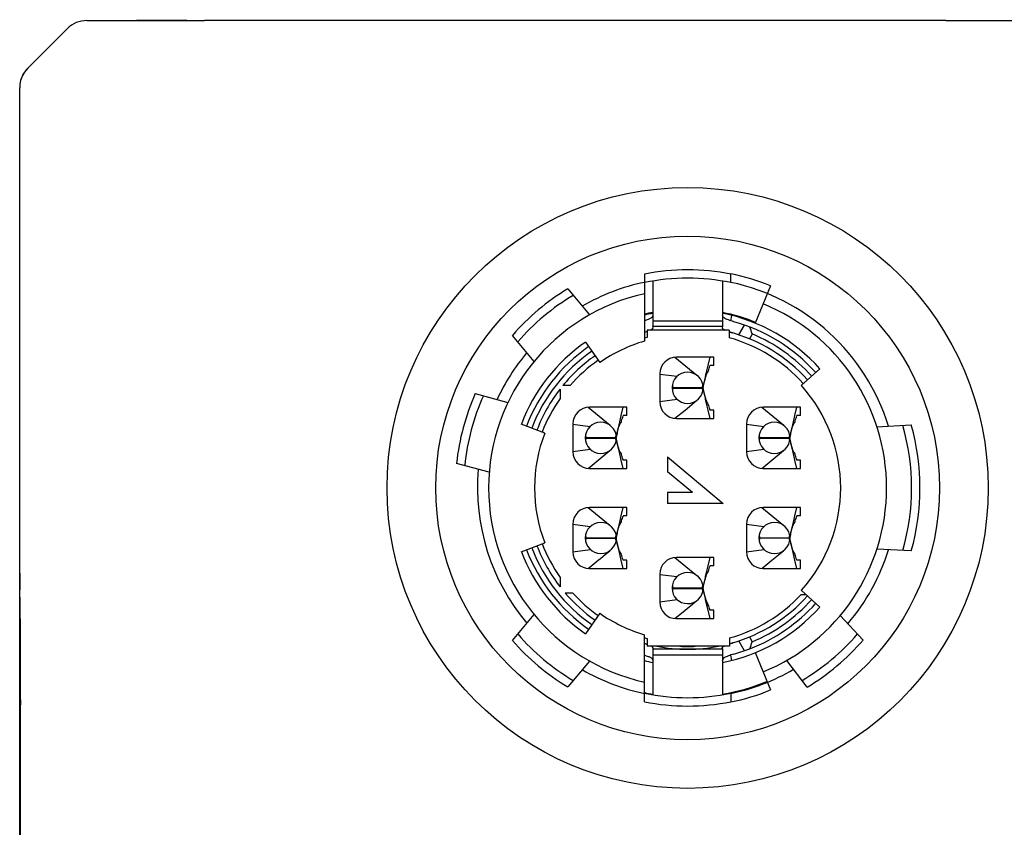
# Model space of a CAD drawing. Header units: millimetres. Extents: x 44 to 250, y 96 to 232.
# Tile 4 of 7: x 221 to 239, y 135 to 149. Entities that reach past the tile are written whole.
import ezdxf

# ---------------------------------------------------------------- set-up
doc = ezdxf.new("R2010")
doc.units = ezdxf.units.MM
doc.header["$LTSCALE"] = 16.335
doc.layers.add('00_COMPONENTS', color=7, linetype='CONTINUOUS')

msp = doc.modelspace()

# ---------------------------------------------------------------- linework, layer by layer
at = {"layer": '00_COMPONENTS', "color": 7}
for p, q in [((222.466, 149.136), (224.243, 149.151)), ((222.466, 149.136), (224.582, 149.136)), ((223.962, 149.149), (223.962, 149.136)), ((224.243, 149.151), (224.259, 149.136)), ((237.901, 149.136), (224.582, 149.136)), ((237.901, 149.136), (242.617, 149.136)), ((222.112, 148.989), (221.405, 148.282)), ((221.259, 121.343), (221.259, 147.929)), ((232.484, 144.579), (232.484, 143.374)), ((234.034, 144.426), (234.034, 144.584)), ((232.634, 144.454), (232.634, 143.736)), ((233.884, 144.454), (233.884, 143.636)), ((234.747, 144.368), (234.472, 143.697)), ((231.106, 144.313), (231.497, 143.847)), ((232.634, 143.836), (232.622, 143.808)), ((233.895, 143.808), (233.884, 143.836)), ((234.05, 143.837), (234.031, 143.741)), ((232.634, 143.736), (233.884, 143.736)), ((232.634, 143.729), (232.634, 143.636)), ((234.179, 143.486), (234.281, 143.662)), ((230.501, 143.011), (230.11, 143.477)), ((232.534, 143.574), (232.534, 143.44)), ((234.004, 143.574), (232.534, 143.574)), ((232.638, 143.616), (232.634, 143.636)), ((233.884, 143.636), (232.634, 143.636)), ((233.884, 143.636), (233.879, 143.616)), ((233.88, 143.609), (233.882, 143.606)), ((234.004, 143.574), (234.004, 143.435)), ((234.42, 143.502), (234.369, 143.415)), ((231.423, 143.357), (231.681, 142.989)), ((233.03, 143.085), (233.425, 142.761)), ((233.729, 143.086), (233.059, 143.086)), ((233.593, 142.793), (233.627, 142.936)), ((233.627, 142.936), (233.662, 143.086)), ((233.66, 142.93), (233.664, 142.936)), ((233.729, 142.936), (233.664, 142.936)), ((233.729, 142.936), (233.729, 143.086)), ((232.759, 142.786), (232.759, 142.286)), ((232.759, 142.782), (233.069, 142.742)), ((233.588, 142.77), (233.589, 142.775)), ((233.589, 142.775), (233.593, 142.793)), ((233.605, 142.792), (233.624, 142.814)), ((235.637, 142.877), (235.302, 142.576)), ((233.542, 142.568), (233.545, 142.586)), ((229.443, 142.431), (230.031, 142.274)), ((230.967, 142.513), (230.967, 142.344)), ((231.148, 142.576), (231.017, 142.576)), ((232.979, 142.536), (233.129, 142.536)), ((232.986, 142.502), (232.986, 142.502)), ((232.998, 142.541), (233.539, 142.541)), ((232.998, 142.531), (233.539, 142.531)), ((233.539, 142.541), (233.542, 142.556)), ((233.542, 142.516), (233.539, 142.531)), ((233.541, 142.511), (233.539, 142.521)), ((233.542, 142.556), (233.545, 142.57)), ((233.544, 142.507), (233.542, 142.516)), ((232.759, 142.29), (233.069, 142.33)), ((233.212, 142.136), (233.419, 142.306)), ((233.589, 142.298), (233.588, 142.301)), ((233.593, 142.278), (233.589, 142.298)), ((233.626, 142.136), (233.593, 142.278)), ((233.624, 142.258), (233.605, 142.28)), ((231.47, 142.185), (231.865, 141.861)), ((232.169, 142.186), (231.499, 142.186)), ((232.067, 142.036), (232.102, 142.186)), ((232.169, 142.036), (232.169, 142.186)), ((233.03, 141.987), (233.212, 142.136)), ((233.662, 141.986), (233.626, 142.136)), ((233.664, 142.136), (233.66, 142.141)), ((233.729, 142.136), (233.664, 142.136)), ((233.729, 141.986), (233.729, 142.136)), ((234.59, 142.185), (234.985, 141.861)), ((235.289, 142.186), (234.619, 142.186)), ((235.187, 142.036), (235.222, 142.186)), ((235.289, 142.036), (235.289, 142.186)), ((230.691, 141.721), (230.271, 141.883)), ((231.199, 141.886), (231.199, 141.386)), ((231.199, 141.882), (231.509, 141.842)), ((232.028, 141.87), (232.029, 141.875)), ((232.029, 141.875), (232.033, 141.893)), ((232.033, 141.893), (232.067, 142.036)), ((232.045, 141.892), (232.064, 141.914)), ((232.104, 142.036), (232.1, 142.03)), ((232.169, 142.036), (232.104, 142.036)), ((233.059, 141.986), (233.729, 141.986)), ((234.319, 141.886), (234.319, 141.386)), ((234.319, 141.882), (234.629, 141.842)), ((235.148, 141.87), (235.149, 141.875)), ((235.149, 141.875), (235.153, 141.893)), ((235.153, 141.893), (235.187, 142.036)), ((235.165, 141.892), (235.184, 141.914)), ((235.22, 142.03), (235.224, 142.036)), ((235.289, 142.036), (235.224, 142.036)), ((236.66, 141.836), (237.278, 141.867)), ((231.419, 141.636), (231.569, 141.636)), ((231.426, 141.602), (231.426, 141.602)), ((231.438, 141.641), (231.979, 141.641)), ((231.438, 141.631), (231.979, 141.631)), ((231.979, 141.641), (231.982, 141.656)), ((231.982, 141.616), (231.979, 141.631)), ((231.981, 141.611), (231.979, 141.621)), ((231.982, 141.668), (231.985, 141.686)), ((231.982, 141.656), (231.985, 141.67)), ((231.984, 141.607), (231.982, 141.616)), ((234.539, 141.636), (234.689, 141.636)), ((234.546, 141.602), (234.546, 141.602)), ((234.558, 141.641), (235.099, 141.641)), ((234.558, 141.631), (235.099, 141.631)), ((235.099, 141.641), (235.102, 141.656)), ((235.102, 141.616), (235.099, 141.631)), ((235.101, 141.611), (235.099, 141.621)), ((235.102, 141.668), (235.105, 141.686)), ((235.102, 141.656), (235.105, 141.67)), ((235.104, 141.607), (235.102, 141.616)), ((231.199, 141.39), (231.509, 141.43)), ((231.652, 141.236), (231.859, 141.406)), ((232.029, 141.398), (232.028, 141.401)), ((232.033, 141.378), (232.029, 141.398)), ((232.066, 141.236), (232.033, 141.378)), ((232.064, 141.358), (232.045, 141.38)), ((234.319, 141.39), (234.629, 141.43)), ((234.772, 141.236), (234.979, 141.406)), ((235.149, 141.398), (235.148, 141.401)), ((235.153, 141.378), (235.149, 141.398)), ((235.186, 141.236), (235.153, 141.378)), ((235.184, 141.358), (235.165, 141.38)), ((229.695, 141.018), (229.107, 141.175)), ((231.47, 141.087), (231.652, 141.236)), ((232.102, 141.086), (232.066, 141.236)), ((232.104, 141.236), (232.1, 141.241)), ((232.169, 141.236), (232.104, 141.236)), ((232.169, 141.086), (232.169, 141.236)), ((232.899, 141.296), (232.899, 141.026)), ((232.899, 141.296), (233.899, 140.456)), ((234.59, 141.087), (234.772, 141.236)), ((235.222, 141.086), (235.186, 141.236)), ((235.224, 141.236), (235.22, 141.241)), ((235.289, 141.236), (235.224, 141.236)), ((235.289, 141.086), (235.289, 141.236)), ((231.499, 141.086), (232.169, 141.086)), ((233.349, 140.656), (232.899, 141.026)), ((234.619, 141.086), (235.289, 141.086)), ((232.899, 140.656), (232.899, 140.456)), ((233.349, 140.656), (232.899, 140.656)), ((231.47, 140.385), (231.865, 140.061)), ((232.169, 140.386), (231.499, 140.386)), ((232.067, 140.236), (232.102, 140.386)), ((232.169, 140.236), (232.169, 140.386)), ((233.899, 140.456), (232.899, 140.456)), ((234.59, 140.385), (234.985, 140.061)), ((235.289, 140.386), (234.619, 140.386)), ((235.187, 140.236), (235.222, 140.386)), ((235.289, 140.236), (235.289, 140.386)), ((232.033, 140.093), (232.067, 140.236)), ((232.045, 140.092), (232.064, 140.114)), ((232.104, 140.236), (232.1, 140.23)), ((232.169, 140.236), (232.104, 140.236)), ((235.153, 140.093), (235.187, 140.236)), ((235.165, 140.092), (235.184, 140.114)), ((235.22, 140.23), (235.224, 140.236)), ((235.289, 140.236), (235.224, 140.236)), ((231.199, 140.086), (231.199, 139.586)), ((231.199, 140.082), (231.509, 140.042)), ((232.028, 140.07), (232.029, 140.075)), ((232.029, 140.075), (232.033, 140.093)), ((234.319, 140.086), (234.319, 139.586)), ((234.319, 140.082), (234.629, 140.042)), ((235.148, 140.07), (235.149, 140.075)), ((235.149, 140.075), (235.153, 140.093)), ((231.419, 139.836), (231.569, 139.836)), ((231.426, 139.802), (231.426, 139.802)), ((231.438, 139.841), (231.979, 139.841)), ((231.438, 139.831), (231.979, 139.831)), ((231.979, 139.841), (231.982, 139.856)), ((231.982, 139.816), (231.979, 139.831)), ((231.981, 139.811), (231.979, 139.821)), ((231.982, 139.868), (231.985, 139.886)), ((231.982, 139.856), (231.985, 139.87)), ((231.984, 139.807), (231.982, 139.816)), ((234.539, 139.836), (234.689, 139.836)), ((234.546, 139.802), (234.546, 139.802)), ((234.558, 139.841), (235.099, 139.841)), ((235.099, 139.831), (234.558, 139.831)), ((235.099, 139.841), (235.102, 139.856)), ((235.102, 139.816), (235.099, 139.831)), ((235.101, 139.811), (235.099, 139.821)), ((235.102, 139.868), (235.105, 139.886)), ((235.102, 139.856), (235.105, 139.87)), ((235.104, 139.807), (235.102, 139.816)), ((230.271, 139.589), (230.691, 139.75)), ((231.199, 139.59), (231.509, 139.63)), ((231.865, 139.611), (231.775, 139.537)), ((231.776, 139.537), (231.859, 139.606)), ((231.859, 139.606), (231.865, 139.611)), ((232.029, 139.598), (232.028, 139.601)), ((232.033, 139.578), (232.029, 139.598)), ((232.066, 139.436), (232.033, 139.578)), ((232.064, 139.558), (232.045, 139.58)), ((234.319, 139.59), (234.629, 139.63)), ((234.772, 139.436), (234.979, 139.606)), ((235.149, 139.598), (235.148, 139.601)), ((235.153, 139.578), (235.149, 139.598)), ((235.186, 139.436), (235.153, 139.578)), ((235.184, 139.558), (235.165, 139.58)), ((237.278, 139.604), (236.66, 139.636)), ((231.47, 139.287), (231.652, 139.436)), ((231.652, 139.436), (231.691, 139.468)), ((231.691, 139.468), (231.776, 139.537)), ((232.102, 139.286), (232.066, 139.436)), ((232.104, 139.436), (232.1, 139.441)), ((232.169, 139.436), (232.104, 139.436)), ((232.169, 139.286), (232.169, 139.436)), ((233.03, 139.485), (233.425, 139.161)), ((233.729, 139.486), (233.059, 139.486)), ((233.627, 139.336), (233.662, 139.486)), ((233.729, 139.336), (233.729, 139.486)), ((234.59, 139.287), (234.772, 139.436)), ((235.222, 139.286), (235.186, 139.436)), ((235.224, 139.436), (235.22, 139.441)), ((235.289, 139.436), (235.224, 139.436)), ((235.289, 139.286), (235.289, 139.436)), ((231.499, 139.286), (232.169, 139.286)), ((233.593, 139.193), (233.627, 139.336)), ((233.664, 139.336), (233.66, 139.33)), ((233.729, 139.336), (233.664, 139.336)), ((234.619, 139.286), (235.289, 139.286)), ((230.967, 139.128), (230.967, 138.959)), ((232.759, 139.186), (232.759, 138.686)), ((232.759, 139.182), (233.069, 139.142)), ((233.588, 139.17), (233.589, 139.175)), ((233.589, 139.175), (233.593, 139.193)), ((233.605, 139.192), (233.624, 139.214)), ((232.979, 138.936), (233.129, 138.936)), ((232.986, 138.902), (232.986, 138.902)), ((232.998, 138.941), (233.539, 138.941)), ((232.998, 138.931), (233.539, 138.931)), ((233.539, 138.941), (233.542, 138.956)), ((233.542, 138.916), (233.539, 138.931)), ((233.541, 138.911), (233.539, 138.921)), ((233.542, 138.968), (233.545, 138.986)), ((233.542, 138.956), (233.545, 138.97)), ((233.544, 138.907), (233.542, 138.916)), ((235.302, 138.896), (235.637, 138.595)), ((231.195, 138.843), (231.062, 138.843)), ((232.759, 138.69), (233.069, 138.73)), ((233.389, 138.681), (233.419, 138.706)), ((233.419, 138.706), (233.424, 138.71)), ((233.589, 138.698), (233.588, 138.701)), ((233.593, 138.678), (233.589, 138.698)), ((235.393, 138.814), (235.295, 138.814)), ((233.03, 138.387), (233.212, 138.536)), ((233.212, 138.536), (233.389, 138.681)), ((233.626, 138.536), (233.593, 138.678)), ((233.624, 138.658), (233.605, 138.68)), ((233.662, 138.386), (233.626, 138.536)), ((233.664, 138.536), (233.66, 138.541)), ((233.729, 138.536), (233.664, 138.536)), ((233.729, 138.386), (233.729, 138.536)), ((230.11, 137.995), (230.501, 138.461)), ((231.681, 138.483), (231.423, 138.115)), ((233.059, 138.386), (233.729, 138.386)), ((236.002, 138.444), (236.412, 138)), ((232.484, 136.893), (232.484, 138.097)), ((232.534, 138.031), (232.534, 137.889)), ((234.014, 138.04), (234.014, 137.889)), ((234.281, 137.809), (234.179, 137.986)), ((234.369, 138.057), (234.42, 137.97)), ((234.014, 137.889), (232.534, 137.889)), ((232.638, 137.856), (232.634, 137.836)), ((232.634, 137.836), (232.634, 137.742)), ((233.884, 137.836), (232.634, 137.836)), ((232.637, 137.864), (232.635, 137.867)), ((232.761, 137.889), (232.76, 137.879)), ((233.879, 137.856), (233.884, 137.836)), ((233.881, 137.864), (233.883, 137.867)), ((233.884, 137.836), (233.884, 137.018)), ((232.622, 137.664), (232.634, 137.636)), ((232.634, 137.736), (232.634, 137.018)), ((232.634, 137.736), (233.884, 137.736)), ((233.884, 137.636), (233.895, 137.664)), ((234.031, 137.731), (234.05, 137.635)), ((234.472, 137.775), (234.747, 137.104)), ((235.406, 137.155), (235.04, 137.636)), ((231.497, 137.625), (231.106, 137.159)), ((234.034, 137.046), (234.034, 136.888)), ((221.276, 125.634), (221.276, 136.836))]:
    msp.add_line(p, q, dxfattribs=at)
for radius in [5.4, 4.525]:
    msp.add_circle((233.259, 140.736), radius, dxfattribs=at)
for centre, radius, start, end in [((222.466, 148.636), 0.5, 89.9999, 135.0001), ((221.759, 147.929), 0.5, 135, 180), ((221.76, 147.928), 0.502, 135.0315, 149.9469), ((221.761, 147.928), 0.502, 150.0111, 164.9422), ((221.761, 147.929), 0.502, 165.0066, 179.9682), ((233.259, 140.736), 3.92, 78.5987, 101.4013), ((233.259, 140.736), 3.925, 67.7189, 78.6118), ((233.259, 140.736), 3.775, 101.8469, 120.0855), ((233.259, 140.736), 3.77, 78.1387, 101.8613), ((233.259, 140.736), 3.775, 17.1083, 78.1528), ((233.259, 140.736), 3.575, 102.5202, 257.4796), ((233.259, 140.736), 4.175, 121.0432, 138.9566), ((233.259, 140.736), 4.025, 120.7064, 139.2933), ((233.259, 140.736), 3.575, 292.2809, 67.7189), ((233.259, 140.736), 3.215, 101.2109, 103.9488), ((233.259, 140.736), 3.2, 101.2637, 104.0157), ((233.259, 140.736), 3.215, 67.7188, 78.7889), ((233.259, 140.736), 3.2, 42, 78.7368), ((233.259, 140.736), 3.1, 42.0004, 74.4918), ((232.07, 144.693), 1.233, 289.6016, 292.0951), ((233.259, 140.736), 2.9, 104.4747, 105.5003), ((232.629, 143.614), 0.00976, 3.7986, 12.1754), ((233.889, 143.614), 0.00977, 167.8305, 176.2135), ((233.259, 140.736), 2.9, 42, 75.1135), ((224.727, 140.231), 10.23, 18.6499, 19.3917), ((233.259, 140.736), 3, 42.0004, 67.2348), ((233.259, 140.736), 3.2, 125, 159), ((233.259, 140.736), 2.75, 106.3687, 125), ((233.259, 140.736), 2.8, 105.0036, 106.0685), ((233.259, 140.736), 2.8, 42, 74.5689), ((233.259, 140.736), 3.775, 139.9149, 155.0852), ((233.259, 140.736), 3.1, 125.0002, 159.0001), ((233.259, 140.736), 3, 125.0001, 159.0001), ((233.259, 140.736), 2.9, 125, 140.6222), ((233.259, 140.736), 2.8, 125, 138.9217), ((233.059, 142.786), 0.3, 90.0003, 180), ((233.259, 142.536), 0.28, 1.0232, 358.9773), ((233.259, 140.736), 4.175, 156.0432, 173.9566), ((233.259, 140.736), 2.9, 142.2207, 159), ((233.259, 142.536), 0.13, 177.7275, 182.2066), ((233.259, 140.736), 2.75, 318, 42), ((233.259, 140.736), 4.025, 155.7064, 174.2933), ((233.259, 140.736), 2.8, 144.9452, 159), ((233.059, 142.286), 0.3, 180, 270), ((231.499, 141.886), 0.3, 90.0003, 180), ((234.619, 141.886), 0.3, 90.0003, 180), ((231.699, 141.636), 0.28, 1.0232, 358.9773), ((234.819, 141.636), 0.28, 1.0232, 358.9773), ((233.259, 140.736), 2.75, 159, 201), ((233.259, 140.736), 4.025, 343.7891, 16.2109), ((233.259, 140.736), 4.175, 344.2753, 15.7253), ((231.699, 141.636), 0.13, 177.7275, 182.2066), ((234.819, 141.636), 0.13, 177.7275, 182.2066), ((231.499, 141.386), 0.3, 180, 270), ((234.619, 141.386), 0.3, 180, 270), ((233.259, 140.736), 3.775, 174.9149, 220.0851), ((231.499, 140.086), 0.3, 90.0003, 180), ((234.619, 140.086), 0.3, 90.0003, 180), ((231.699, 139.836), 0.28, 1.0232, 358.9773), ((234.819, 139.836), 0.28, 1.0232, 358.9773), ((231.699, 139.836), 0.13, 177.7275, 182.2066), ((234.819, 139.836), 0.13, 177.7275, 182.2066), ((233.259, 140.736), 3.2, 201, 235), ((233.259, 140.736), 3.1, 201.0001, 234.9999), ((233.259, 140.736), 3, 201.0001, 235), ((233.259, 140.736), 2.9, 201, 217.7793), ((233.259, 140.736), 2.8, 201, 215.0547), ((231.499, 139.586), 0.3, 180, 270), ((234.619, 139.586), 0.3, 180, 270), ((233.259, 140.736), 3.775, 319.73, 342.8911), ((233.059, 139.186), 0.3, 90.0003, 180), ((233.259, 138.936), 0.28, 1.0232, 358.9773), ((233.259, 138.936), 0.13, 177.7275, 182.2066), ((233.259, 140.736), 2.9, 220.7411, 235), ((233.259, 140.736), 2.8, 222.528, 235), ((233.259, 140.736), 2.8, 285.6379, 316.6661), ((233.259, 140.736), 2.9, 286.3096, 318), ((233.259, 140.736), 3, 292.7665, 317.9983), ((233.059, 138.686), 0.3, 180, 270), ((233.259, 140.736), 3.2, 281.2634, 318), ((233.259, 140.736), 3.1, 291.1351, 317.9983), ((233.259, 140.736), 2.75, 235, 253.6313), ((233.259, 140.736), 4.175, 221.0432, 238.9566), ((233.259, 140.736), 4.025, 220.7064, 239.2933), ((233.259, 140.736), 2.8, 253.9315, 254.9964), ((233.259, 140.736), 4.025, 300.7064, 319.2933), ((233.259, 140.736), 4.175, 300.9432, 319.0566), ((233.259, 140.736), 2.9, 254.4998, 255.5253), ((223.312, 138.473), 9.347, 356.2144, 356.2232), ((232.629, 137.858), 0.00977, 347.8296, 356.2206), ((233.259, 140.736), 2.9, 258.9903, 281.0096), ((233.259, 140.736), 2.85, 267.2116, 272.7884), ((233.889, 137.858), 0.00978, 183.7811, 192.1782), ((233.269, 140.7), 2.863, 285.074, 286.3138), ((233.259, 140.736), 3.1, 285.5085, 291.135), ((225.494, 140.978), 9.419, 340.571, 341.3766), ((233.259, 140.736), 3.2, 255.9845, 258.7364), ((233.259, 140.736), 3.775, 239.9149, 258.1529), ((233.259, 140.736), 3.775, 281.8472, 300.2701), ((233.259, 140.736), 3.76, 279.589, 292.2808), ((233.259, 140.736), 3.925, 281.3882, 292.2811), ((233.259, 140.736), 3.76, 258.1052, 260.4135), ((233.259, 140.736), 3.77, 258.1387, 281.8613), ((233.259, 140.736), 3.92, 258.5987, 281.4013)]:
    msp.add_arc(centre, radius, start, end, dxfattribs=at)
for centre, major_axis, start_param, end_param in [((221.261, 139.202), (0, 0.3), 1.570796, 2.974145), ((221.258, 136.836), (0, 2.1), -1.570796, -0.167448)]:
    msp.add_ellipse(centre, major_axis=major_axis, ratio=0.008727, start_param=start_param, end_param=end_param, dxfattribs=at)
for points, knots in [([(232.596, 143.785), (232.589, 143.782), (232.573, 143.774), (232.536, 143.758), (232.505, 143.747), (232.484, 143.74)], [0, 0, 0, 0, 0.19783, 0.435498, 1, 1, 1, 1]), ([(232.622, 143.808), (232.622, 143.806), (232.619, 143.802), (232.61, 143.794), (232.602, 143.789), (232.596, 143.785)], [0, 0, 0, 0, 0.173474, 0.394339, 1, 1, 1, 1]), ([(233.922, 143.785), (233.916, 143.789), (233.907, 143.794), (233.899, 143.802), (233.896, 143.806), (233.895, 143.808)], [0, 0, 0, 0, 0.605591, 0.826473, 1, 1, 1, 1]), ([(234.088, 143.723), (234.071, 143.728), (234.039, 143.738), (233.994, 143.754), (233.955, 143.769), (233.932, 143.78), (233.922, 143.785)], [0, 0, 0, 0, 0.292147, 0.566608, 0.807269, 1, 1, 1, 1]), ([(232.587, 143.574), (232.594, 143.578), (232.607, 143.585), (232.622, 143.594), (232.631, 143.601), (232.636, 143.606), (232.639, 143.611), (232.638, 143.614)], [0, 0, 0, 0, 0.371301, 0.660344, 0.772678, 0.864516, 1, 1, 1, 1]), ([(233.879, 143.614), (233.879, 143.614), (233.879, 143.612), (233.88, 143.61), (233.88, 143.609)], [0, 0, 0, 0, 0.238293, 1, 1, 1, 1]), ([(233.882, 143.606), (233.884, 143.603), (233.89, 143.598), (233.906, 143.587), (233.92, 143.579), (233.931, 143.574)], [0, 0, 0, 0, 0.167794, 0.390614, 1, 1, 1, 1]), ([(234.004, 143.543), (234.009, 143.541), (234.03, 143.533), (234.051, 143.526), (234.067, 143.521)], [0, 0, 0, 0, 0.243534, 1, 1, 1, 1]), ([(233.545, 142.586), (233.549, 142.601), (233.556, 142.632), (233.57, 142.694), (233.581, 142.74), (233.588, 142.77)], [0, 0, 0, 0, 0.253704, 0.503258, 1, 1, 1, 1]), ([(233.591, 142.752), (233.592, 142.756), (233.596, 142.769), (233.601, 142.782), (233.605, 142.792)], [0, 0, 0, 0, 0.265889, 1, 1, 1, 1]), ([(233.605, 142.792), (233.606, 142.794), (233.608, 142.799), (233.611, 142.805), (233.613, 142.808)], [0, 0, 0, 0, 0.275538, 1, 1, 1, 1]), ([(233.613, 142.808), (233.614, 142.809), (233.615, 142.812), (233.618, 142.814), (233.621, 142.815), (233.623, 142.814), (233.624, 142.814)], [0, 0, 0, 0, 0.318563, 0.578996, 0.788778, 1, 1, 1, 1]), ([(233.624, 142.814), (233.627, 142.824), (233.639, 142.863), (233.651, 142.902), (233.66, 142.93)], [0, 0, 0, 0, 0.253326, 1, 1, 1, 1]), ([(233.545, 142.57), (233.553, 142.601), (233.563, 142.648), (233.579, 142.709), (233.587, 142.738), (233.591, 142.752)], [0, 0, 0, 0, 0.515794, 0.764036, 1, 1, 1, 1]), ([(232.986, 142.57), (232.985, 142.57), (232.983, 142.569), (232.982, 142.568), (232.98, 142.567)], [0, 0, 0, 0, 0.206077, 1, 1, 1, 1]), ([(232.98, 142.505), (232.981, 142.505), (232.982, 142.503), (232.984, 142.502), (232.986, 142.502)], [0, 0, 0, 0, 0.308213, 1, 1, 1, 1]), ([(232.998, 142.541), (232.997, 142.545), (232.996, 142.552), (232.993, 142.562), (232.989, 142.57), (232.986, 142.57)], [0, 0, 0, 0, 0.390493, 0.686375, 1, 1, 1, 1]), ([(232.986, 142.502), (232.989, 142.502), (232.993, 142.51), (232.996, 142.519), (232.997, 142.527), (232.998, 142.531)], [0, 0, 0, 0, 0.313863, 0.609642, 1, 1, 1, 1]), ([(233.532, 142.57), (233.528, 142.57), (233.524, 142.562), (233.522, 142.552), (233.52, 142.545), (233.52, 142.541)], [0, 0, 0, 0, 0.313603, 0.609489, 1, 1, 1, 1]), ([(233.52, 142.531), (233.52, 142.527), (233.522, 142.519), (233.524, 142.51), (233.528, 142.502), (233.532, 142.502)], [0, 0, 0, 0, 0.390526, 0.686435, 1, 1, 1, 1]), ([(233.537, 142.567), (233.537, 142.567), (233.535, 142.569), (233.533, 142.57), (233.532, 142.57)], [0, 0, 0, 0, 0.308949, 1, 1, 1, 1]), ([(233.532, 142.502), (233.532, 142.502), (233.534, 142.502), (233.536, 142.504), (233.537, 142.505)], [0, 0, 0, 0, 0.206219, 1, 1, 1, 1]), ([(233.539, 142.551), (233.54, 142.552), (233.54, 142.558), (233.541, 142.564), (233.542, 142.568)], [0, 0, 0, 0, 0.26665, 1, 1, 1, 1]), ([(233.545, 142.486), (233.545, 142.488), (233.543, 142.496), (233.542, 142.505), (233.541, 142.511)], [0, 0, 0, 0, 0.240634, 1, 1, 1, 1]), ([(233.591, 142.32), (233.587, 142.334), (233.579, 142.364), (233.563, 142.427), (233.552, 142.475), (233.544, 142.507)], [0, 0, 0, 0, 0.235865, 0.484149, 1, 1, 1, 1]), ([(233.588, 142.301), (233.581, 142.332), (233.57, 142.378), (233.556, 142.439), (233.549, 142.47), (233.545, 142.486)], [0, 0, 0, 0, 0.496179, 0.745695, 1, 1, 1, 1]), ([(233.605, 142.28), (233.604, 142.283), (233.599, 142.296), (233.594, 142.309), (233.591, 142.32)], [0, 0, 0, 0, 0.231454, 1, 1, 1, 1]), ([(233.613, 142.264), (233.612, 142.265), (233.609, 142.27), (233.607, 142.276), (233.605, 142.28)], [0, 0, 0, 0, 0.221634, 1, 1, 1, 1]), ([(233.624, 142.258), (233.623, 142.257), (233.621, 142.257), (233.618, 142.258), (233.615, 142.26), (233.614, 142.262), (233.613, 142.264)], [0, 0, 0, 0, 0.211222, 0.421004, 0.681437, 1, 1, 1, 1]), ([(233.66, 142.141), (233.657, 142.151), (233.645, 142.19), (233.633, 142.229), (233.624, 142.258)], [0, 0, 0, 0, 0.247185, 1, 1, 1, 1]), ([(232.031, 141.852), (232.032, 141.856), (232.036, 141.869), (232.041, 141.882), (232.045, 141.892)], [0, 0, 0, 0, 0.265889, 1, 1, 1, 1]), ([(232.045, 141.892), (232.046, 141.894), (232.048, 141.899), (232.051, 141.905), (232.053, 141.908)], [0, 0, 0, 0, 0.275538, 1, 1, 1, 1]), ([(232.053, 141.908), (232.054, 141.909), (232.055, 141.912), (232.058, 141.914), (232.061, 141.915), (232.063, 141.914), (232.064, 141.914)], [0, 0, 0, 0, 0.318563, 0.578996, 0.788778, 1, 1, 1, 1]), ([(232.064, 141.914), (232.067, 141.924), (232.079, 141.963), (232.091, 142.002), (232.1, 142.03)], [0, 0, 0, 0, 0.253326, 1, 1, 1, 1]), ([(235.151, 141.852), (235.152, 141.856), (235.156, 141.869), (235.161, 141.882), (235.165, 141.892)], [0, 0, 0, 0, 0.265889, 1, 1, 1, 1]), ([(235.165, 141.892), (235.166, 141.894), (235.168, 141.899), (235.171, 141.905), (235.173, 141.908)], [0, 0, 0, 0, 0.275538, 1, 1, 1, 1]), ([(235.173, 141.908), (235.174, 141.909), (235.175, 141.912), (235.178, 141.914), (235.181, 141.915), (235.183, 141.914), (235.184, 141.914)], [0, 0, 0, 0, 0.318563, 0.578996, 0.788778, 1, 1, 1, 1]), ([(235.184, 141.914), (235.187, 141.924), (235.199, 141.963), (235.211, 142.002), (235.22, 142.03)], [0, 0, 0, 0, 0.253326, 1, 1, 1, 1]), ([(231.985, 141.686), (231.989, 141.701), (231.996, 141.732), (232.01, 141.794), (232.021, 141.84), (232.028, 141.87)], [0, 0, 0, 0, 0.253704, 0.503258, 1, 1, 1, 1]), ([(231.985, 141.67), (231.993, 141.701), (232.003, 141.748), (232.019, 141.809), (232.027, 141.838), (232.031, 141.852)], [0, 0, 0, 0, 0.515794, 0.764036, 1, 1, 1, 1]), ([(235.105, 141.686), (235.109, 141.701), (235.116, 141.732), (235.13, 141.794), (235.141, 141.84), (235.148, 141.87)], [0, 0, 0, 0, 0.253704, 0.503258, 1, 1, 1, 1]), ([(235.105, 141.67), (235.113, 141.701), (235.123, 141.748), (235.139, 141.809), (235.147, 141.838), (235.151, 141.852)], [0, 0, 0, 0, 0.515794, 0.764036, 1, 1, 1, 1]), ([(231.426, 141.67), (231.425, 141.67), (231.423, 141.669), (231.422, 141.668), (231.42, 141.667)], [0, 0, 0, 0, 0.206077, 1, 1, 1, 1]), ([(231.42, 141.605), (231.421, 141.605), (231.422, 141.603), (231.424, 141.602), (231.426, 141.602)], [0, 0, 0, 0, 0.308213, 1, 1, 1, 1]), ([(231.438, 141.641), (231.437, 141.645), (231.436, 141.652), (231.433, 141.662), (231.429, 141.67), (231.426, 141.67)], [0, 0, 0, 0, 0.390493, 0.686375, 1, 1, 1, 1]), ([(231.426, 141.602), (231.429, 141.602), (231.433, 141.61), (231.436, 141.619), (231.437, 141.627), (231.438, 141.631)], [0, 0, 0, 0, 0.313863, 0.609642, 1, 1, 1, 1]), ([(231.972, 141.67), (231.968, 141.67), (231.964, 141.662), (231.962, 141.652), (231.96, 141.645), (231.96, 141.641)], [0, 0, 0, 0, 0.313603, 0.609489, 1, 1, 1, 1]), ([(231.96, 141.631), (231.96, 141.627), (231.962, 141.619), (231.964, 141.61), (231.968, 141.602), (231.972, 141.602)], [0, 0, 0, 0, 0.390526, 0.686435, 1, 1, 1, 1]), ([(231.977, 141.667), (231.977, 141.667), (231.975, 141.669), (231.973, 141.67), (231.972, 141.67)], [0, 0, 0, 0, 0.308949, 1, 1, 1, 1]), ([(231.972, 141.602), (231.972, 141.602), (231.974, 141.602), (231.976, 141.604), (231.977, 141.605)], [0, 0, 0, 0, 0.206219, 1, 1, 1, 1]), ([(231.979, 141.651), (231.98, 141.652), (231.98, 141.658), (231.981, 141.664), (231.982, 141.668)], [0, 0, 0, 0, 0.26665, 1, 1, 1, 1]), ([(231.985, 141.586), (231.985, 141.588), (231.983, 141.596), (231.982, 141.605), (231.981, 141.611)], [0, 0, 0, 0, 0.240634, 1, 1, 1, 1]), ([(232.031, 141.42), (232.027, 141.434), (232.019, 141.464), (232.003, 141.527), (231.992, 141.575), (231.984, 141.607)], [0, 0, 0, 0, 0.235865, 0.484149, 1, 1, 1, 1]), ([(232.028, 141.401), (232.021, 141.432), (232.01, 141.478), (231.996, 141.539), (231.989, 141.57), (231.985, 141.586)], [0, 0, 0, 0, 0.496179, 0.745695, 1, 1, 1, 1]), ([(234.546, 141.67), (234.545, 141.67), (234.543, 141.669), (234.542, 141.668), (234.54, 141.667)], [0, 0, 0, 0, 0.206077, 1, 1, 1, 1]), ([(234.54, 141.605), (234.541, 141.605), (234.542, 141.603), (234.544, 141.602), (234.546, 141.602)], [0, 0, 0, 0, 0.308213, 1, 1, 1, 1]), ([(234.558, 141.641), (234.557, 141.645), (234.556, 141.652), (234.553, 141.662), (234.549, 141.67), (234.546, 141.67)], [0, 0, 0, 0, 0.390493, 0.686375, 1, 1, 1, 1]), ([(234.546, 141.602), (234.549, 141.602), (234.553, 141.61), (234.556, 141.619), (234.557, 141.627), (234.558, 141.631)], [0, 0, 0, 0, 0.313863, 0.609642, 1, 1, 1, 1]), ([(235.092, 141.67), (235.088, 141.67), (235.084, 141.662), (235.082, 141.652), (235.08, 141.645), (235.08, 141.641)], [0, 0, 0, 0, 0.313603, 0.609489, 1, 1, 1, 1]), ([(235.08, 141.631), (235.08, 141.627), (235.082, 141.619), (235.084, 141.61), (235.088, 141.602), (235.092, 141.602)], [0, 0, 0, 0, 0.390526, 0.686435, 1, 1, 1, 1]), ([(235.097, 141.667), (235.097, 141.667), (235.095, 141.669), (235.093, 141.67), (235.092, 141.67)], [0, 0, 0, 0, 0.308949, 1, 1, 1, 1]), ([(235.092, 141.602), (235.092, 141.602), (235.094, 141.602), (235.096, 141.604), (235.097, 141.605)], [0, 0, 0, 0, 0.206219, 1, 1, 1, 1]), ([(235.099, 141.651), (235.1, 141.652), (235.1, 141.658), (235.101, 141.664), (235.102, 141.668)], [0, 0, 0, 0, 0.26665, 1, 1, 1, 1]), ([(235.105, 141.586), (235.105, 141.588), (235.103, 141.596), (235.102, 141.605), (235.101, 141.611)], [0, 0, 0, 0, 0.240634, 1, 1, 1, 1]), ([(235.151, 141.42), (235.147, 141.434), (235.139, 141.464), (235.123, 141.527), (235.112, 141.575), (235.104, 141.607)], [0, 0, 0, 0, 0.235865, 0.484149, 1, 1, 1, 1]), ([(235.148, 141.401), (235.141, 141.432), (235.13, 141.478), (235.116, 141.539), (235.109, 141.57), (235.105, 141.586)], [0, 0, 0, 0, 0.496179, 0.745695, 1, 1, 1, 1]), ([(232.045, 141.38), (232.044, 141.383), (232.039, 141.396), (232.034, 141.409), (232.031, 141.42)], [0, 0, 0, 0, 0.231454, 1, 1, 1, 1]), ([(232.053, 141.364), (232.052, 141.365), (232.049, 141.37), (232.047, 141.376), (232.045, 141.38)], [0, 0, 0, 0, 0.221634, 1, 1, 1, 1]), ([(232.064, 141.358), (232.063, 141.357), (232.061, 141.357), (232.058, 141.358), (232.055, 141.36), (232.054, 141.362), (232.053, 141.364)], [0, 0, 0, 0, 0.211222, 0.421004, 0.681437, 1, 1, 1, 1]), ([(232.1, 141.241), (232.097, 141.251), (232.085, 141.29), (232.073, 141.329), (232.064, 141.358)], [0, 0, 0, 0, 0.247185, 1, 1, 1, 1]), ([(235.165, 141.38), (235.164, 141.383), (235.159, 141.396), (235.154, 141.409), (235.151, 141.42)], [0, 0, 0, 0, 0.231454, 1, 1, 1, 1]), ([(235.173, 141.364), (235.172, 141.365), (235.169, 141.37), (235.167, 141.376), (235.165, 141.38)], [0, 0, 0, 0, 0.221634, 1, 1, 1, 1]), ([(235.184, 141.358), (235.183, 141.357), (235.181, 141.357), (235.178, 141.358), (235.175, 141.36), (235.174, 141.362), (235.173, 141.364)], [0, 0, 0, 0, 0.211222, 0.421004, 0.681437, 1, 1, 1, 1]), ([(235.22, 141.241), (235.217, 141.251), (235.205, 141.29), (235.193, 141.329), (235.184, 141.358)], [0, 0, 0, 0, 0.247185, 1, 1, 1, 1]), ([(232.045, 140.092), (232.046, 140.094), (232.048, 140.099), (232.051, 140.105), (232.053, 140.108)], [0, 0, 0, 0, 0.275538, 1, 1, 1, 1]), ([(232.053, 140.108), (232.054, 140.109), (232.055, 140.112), (232.058, 140.114), (232.061, 140.115), (232.063, 140.114), (232.064, 140.114)], [0, 0, 0, 0, 0.318563, 0.578996, 0.788778, 1, 1, 1, 1]), ([(232.064, 140.114), (232.067, 140.124), (232.079, 140.163), (232.091, 140.202), (232.1, 140.23)], [0, 0, 0, 0, 0.253326, 1, 1, 1, 1]), ([(235.165, 140.092), (235.166, 140.094), (235.168, 140.099), (235.171, 140.105), (235.173, 140.108)], [0, 0, 0, 0, 0.275538, 1, 1, 1, 1]), ([(235.173, 140.108), (235.174, 140.109), (235.175, 140.112), (235.178, 140.114), (235.181, 140.115), (235.183, 140.114), (235.184, 140.114)], [0, 0, 0, 0, 0.318563, 0.578996, 0.788778, 1, 1, 1, 1]), ([(235.184, 140.114), (235.187, 140.124), (235.199, 140.163), (235.211, 140.202), (235.22, 140.23)], [0, 0, 0, 0, 0.253326, 1, 1, 1, 1]), ([(231.985, 139.886), (231.989, 139.901), (231.996, 139.932), (232.01, 139.994), (232.021, 140.04), (232.028, 140.07)], [0, 0, 0, 0, 0.253704, 0.503258, 1, 1, 1, 1]), ([(231.985, 139.87), (231.993, 139.901), (232.003, 139.948), (232.019, 140.009), (232.027, 140.038), (232.031, 140.052)], [0, 0, 0, 0, 0.515794, 0.764036, 1, 1, 1, 1]), ([(232.031, 140.052), (232.032, 140.056), (232.036, 140.069), (232.041, 140.082), (232.045, 140.092)], [0, 0, 0, 0, 0.265889, 1, 1, 1, 1]), ([(235.105, 139.886), (235.109, 139.901), (235.116, 139.932), (235.13, 139.994), (235.141, 140.04), (235.148, 140.07)], [0, 0, 0, 0, 0.253704, 0.503258, 1, 1, 1, 1]), ([(235.105, 139.87), (235.113, 139.901), (235.123, 139.948), (235.139, 140.009), (235.147, 140.038), (235.151, 140.052)], [0, 0, 0, 0, 0.515794, 0.764036, 1, 1, 1, 1]), ([(235.151, 140.052), (235.152, 140.056), (235.156, 140.069), (235.161, 140.082), (235.165, 140.092)], [0, 0, 0, 0, 0.265889, 1, 1, 1, 1]), ([(231.426, 139.87), (231.425, 139.87), (231.423, 139.869), (231.422, 139.868), (231.42, 139.867)], [0, 0, 0, 0, 0.206077, 1, 1, 1, 1]), ([(231.42, 139.805), (231.421, 139.805), (231.422, 139.803), (231.424, 139.802), (231.426, 139.802)], [0, 0, 0, 0, 0.308213, 1, 1, 1, 1]), ([(231.438, 139.841), (231.437, 139.845), (231.436, 139.852), (231.433, 139.862), (231.429, 139.87), (231.426, 139.87)], [0, 0, 0, 0, 0.390493, 0.686375, 1, 1, 1, 1]), ([(231.426, 139.802), (231.429, 139.802), (231.433, 139.81), (231.436, 139.819), (231.437, 139.827), (231.438, 139.831)], [0, 0, 0, 0, 0.313863, 0.609642, 1, 1, 1, 1]), ([(231.972, 139.87), (231.968, 139.87), (231.964, 139.862), (231.962, 139.852), (231.96, 139.845), (231.96, 139.841)], [0, 0, 0, 0, 0.313603, 0.609489, 1, 1, 1, 1]), ([(231.96, 139.831), (231.96, 139.827), (231.962, 139.819), (231.964, 139.81), (231.968, 139.802), (231.972, 139.802)], [0, 0, 0, 0, 0.390526, 0.686435, 1, 1, 1, 1]), ([(231.977, 139.867), (231.977, 139.867), (231.975, 139.869), (231.973, 139.87), (231.972, 139.87)], [0, 0, 0, 0, 0.308949, 1, 1, 1, 1]), ([(231.972, 139.802), (231.972, 139.802), (231.974, 139.802), (231.976, 139.804), (231.977, 139.805)], [0, 0, 0, 0, 0.206219, 1, 1, 1, 1]), ([(231.979, 139.851), (231.98, 139.852), (231.98, 139.858), (231.981, 139.864), (231.982, 139.868)], [0, 0, 0, 0, 0.26665, 1, 1, 1, 1]), ([(231.985, 139.786), (231.985, 139.788), (231.983, 139.796), (231.982, 139.805), (231.981, 139.811)], [0, 0, 0, 0, 0.240636, 1, 1, 1, 1]), ([(232.031, 139.62), (232.027, 139.634), (232.019, 139.664), (232.003, 139.727), (231.992, 139.775), (231.984, 139.807)], [0, 0, 0, 0, 0.235865, 0.484149, 1, 1, 1, 1]), ([(232.028, 139.601), (232.021, 139.632), (232.01, 139.678), (231.996, 139.739), (231.989, 139.77), (231.985, 139.786)], [0, 0, 0, 0, 0.496182, 0.745703, 1, 1, 1, 1]), ([(234.546, 139.87), (234.545, 139.87), (234.543, 139.869), (234.542, 139.868), (234.54, 139.867)], [0, 0, 0, 0, 0.206077, 1, 1, 1, 1]), ([(234.54, 139.805), (234.541, 139.805), (234.542, 139.803), (234.544, 139.802), (234.546, 139.802)], [0, 0, 0, 0, 0.308213, 1, 1, 1, 1]), ([(234.558, 139.841), (234.557, 139.845), (234.556, 139.852), (234.553, 139.862), (234.549, 139.87), (234.546, 139.87)], [0, 0, 0, 0, 0.390493, 0.686375, 1, 1, 1, 1]), ([(234.546, 139.802), (234.549, 139.802), (234.553, 139.81), (234.556, 139.819), (234.557, 139.827), (234.558, 139.831)], [0, 0, 0, 0, 0.313863, 0.609642, 1, 1, 1, 1]), ([(235.092, 139.87), (235.088, 139.87), (235.084, 139.862), (235.082, 139.852), (235.08, 139.845), (235.08, 139.841)], [0, 0, 0, 0, 0.313603, 0.609489, 1, 1, 1, 1]), ([(235.08, 139.831), (235.08, 139.827), (235.082, 139.819), (235.084, 139.81), (235.088, 139.802), (235.092, 139.802)], [0, 0, 0, 0, 0.390526, 0.686435, 1, 1, 1, 1]), ([(235.097, 139.867), (235.097, 139.867), (235.095, 139.869), (235.093, 139.87), (235.092, 139.87)], [0, 0, 0, 0, 0.308949, 1, 1, 1, 1]), ([(235.092, 139.802), (235.092, 139.802), (235.094, 139.802), (235.096, 139.804), (235.097, 139.805)], [0, 0, 0, 0, 0.206219, 1, 1, 1, 1]), ([(235.099, 139.851), (235.1, 139.852), (235.1, 139.858), (235.101, 139.864), (235.102, 139.868)], [0, 0, 0, 0, 0.26665, 1, 1, 1, 1]), ([(235.105, 139.786), (235.105, 139.788), (235.103, 139.796), (235.102, 139.805), (235.101, 139.811)], [0, 0, 0, 0, 0.240634, 1, 1, 1, 1]), ([(235.151, 139.62), (235.147, 139.634), (235.139, 139.664), (235.123, 139.727), (235.112, 139.775), (235.104, 139.807)], [0, 0, 0, 0, 0.235865, 0.484149, 1, 1, 1, 1]), ([(235.148, 139.601), (235.141, 139.632), (235.13, 139.678), (235.116, 139.739), (235.109, 139.77), (235.105, 139.786)], [0, 0, 0, 0, 0.496179, 0.745695, 1, 1, 1, 1]), ([(232.045, 139.58), (232.044, 139.583), (232.039, 139.596), (232.034, 139.609), (232.031, 139.62)], [0, 0, 0, 0, 0.231454, 1, 1, 1, 1]), ([(232.053, 139.564), (232.052, 139.565), (232.049, 139.57), (232.047, 139.576), (232.045, 139.58)], [0, 0, 0, 0, 0.221634, 1, 1, 1, 1]), ([(235.165, 139.58), (235.164, 139.583), (235.159, 139.596), (235.154, 139.609), (235.151, 139.62)], [0, 0, 0, 0, 0.231454, 1, 1, 1, 1]), ([(235.173, 139.564), (235.172, 139.565), (235.169, 139.57), (235.167, 139.576), (235.165, 139.58)], [0, 0, 0, 0, 0.221634, 1, 1, 1, 1]), ([(232.064, 139.558), (232.063, 139.557), (232.061, 139.557), (232.058, 139.558), (232.055, 139.56), (232.054, 139.562), (232.053, 139.564)], [0, 0, 0, 0, 0.211222, 0.421004, 0.681437, 1, 1, 1, 1]), ([(232.1, 139.441), (232.097, 139.451), (232.085, 139.49), (232.073, 139.529), (232.064, 139.558)], [0, 0, 0, 0, 0.247185, 1, 1, 1, 1]), ([(235.184, 139.558), (235.183, 139.557), (235.181, 139.557), (235.178, 139.558), (235.175, 139.56), (235.174, 139.562), (235.173, 139.564)], [0, 0, 0, 0, 0.211222, 0.421004, 0.681437, 1, 1, 1, 1]), ([(235.22, 139.441), (235.217, 139.451), (235.205, 139.49), (235.193, 139.529), (235.184, 139.558)], [0, 0, 0, 0, 0.247185, 1, 1, 1, 1]), ([(233.624, 139.214), (233.627, 139.224), (233.639, 139.263), (233.651, 139.302), (233.66, 139.33)], [0, 0, 0, 0, 0.253326, 1, 1, 1, 1]), ([(233.545, 138.986), (233.549, 139.001), (233.556, 139.032), (233.57, 139.094), (233.581, 139.14), (233.588, 139.17)], [0, 0, 0, 0, 0.253704, 0.503258, 1, 1, 1, 1]), ([(233.545, 138.97), (233.553, 139.001), (233.563, 139.048), (233.579, 139.109), (233.587, 139.138), (233.591, 139.152)], [0, 0, 0, 0, 0.515794, 0.764036, 1, 1, 1, 1]), ([(233.591, 139.152), (233.592, 139.156), (233.596, 139.169), (233.601, 139.182), (233.605, 139.192)], [0, 0, 0, 0, 0.265889, 1, 1, 1, 1]), ([(233.605, 139.192), (233.606, 139.194), (233.608, 139.199), (233.611, 139.205), (233.613, 139.208)], [0, 0, 0, 0, 0.275538, 1, 1, 1, 1]), ([(233.613, 139.208), (233.614, 139.209), (233.615, 139.212), (233.618, 139.214), (233.621, 139.215), (233.623, 139.214), (233.624, 139.214)], [0, 0, 0, 0, 0.318563, 0.578996, 0.788778, 1, 1, 1, 1]), ([(232.986, 138.97), (232.985, 138.97), (232.983, 138.969), (232.982, 138.968), (232.98, 138.967)], [0, 0, 0, 0, 0.206077, 1, 1, 1, 1]), ([(232.98, 138.905), (232.981, 138.905), (232.982, 138.903), (232.984, 138.902), (232.986, 138.902)], [0, 0, 0, 0, 0.308213, 1, 1, 1, 1]), ([(232.998, 138.941), (232.997, 138.945), (232.996, 138.952), (232.993, 138.962), (232.989, 138.97), (232.986, 138.97)], [0, 0, 0, 0, 0.390493, 0.686375, 1, 1, 1, 1]), ([(232.986, 138.902), (232.989, 138.902), (232.993, 138.91), (232.996, 138.919), (232.997, 138.927), (232.998, 138.931)], [0, 0, 0, 0, 0.313863, 0.609642, 1, 1, 1, 1]), ([(233.532, 138.97), (233.528, 138.97), (233.524, 138.962), (233.522, 138.952), (233.52, 138.945), (233.52, 138.941)], [0, 0, 0, 0, 0.313603, 0.609489, 1, 1, 1, 1]), ([(233.52, 138.931), (233.52, 138.927), (233.522, 138.919), (233.524, 138.91), (233.528, 138.902), (233.532, 138.902)], [0, 0, 0, 0, 0.390526, 0.686435, 1, 1, 1, 1]), ([(233.537, 138.967), (233.537, 138.967), (233.535, 138.969), (233.533, 138.97), (233.532, 138.97)], [0, 0, 0, 0, 0.308949, 1, 1, 1, 1]), ([(233.532, 138.902), (233.532, 138.902), (233.534, 138.902), (233.536, 138.904), (233.537, 138.905)], [0, 0, 0, 0, 0.206219, 1, 1, 1, 1]), ([(233.539, 138.951), (233.54, 138.952), (233.54, 138.958), (233.541, 138.964), (233.542, 138.968)], [0, 0, 0, 0, 0.26665, 1, 1, 1, 1]), ([(233.545, 138.886), (233.545, 138.888), (233.543, 138.896), (233.542, 138.905), (233.541, 138.911)], [0, 0, 0, 0, 0.240636, 1, 1, 1, 1]), ([(233.591, 138.72), (233.587, 138.734), (233.579, 138.764), (233.563, 138.827), (233.552, 138.875), (233.544, 138.907)], [0, 0, 0, 0, 0.235865, 0.484149, 1, 1, 1, 1]), ([(233.588, 138.701), (233.581, 138.732), (233.57, 138.778), (233.556, 138.839), (233.549, 138.87), (233.545, 138.886)], [0, 0, 0, 0, 0.496182, 0.745703, 1, 1, 1, 1]), ([(233.605, 138.68), (233.604, 138.683), (233.599, 138.696), (233.594, 138.709), (233.591, 138.72)], [0, 0, 0, 0, 0.231454, 1, 1, 1, 1]), ([(233.613, 138.664), (233.612, 138.665), (233.609, 138.67), (233.607, 138.676), (233.605, 138.68)], [0, 0, 0, 0, 0.221634, 1, 1, 1, 1]), ([(233.624, 138.658), (233.623, 138.657), (233.621, 138.657), (233.618, 138.658), (233.615, 138.66), (233.614, 138.662), (233.613, 138.664)], [0, 0, 0, 0, 0.211222, 0.421004, 0.681437, 1, 1, 1, 1]), ([(233.66, 138.541), (233.657, 138.551), (233.645, 138.59), (233.633, 138.629), (233.624, 138.658)], [0, 0, 0, 0, 0.247185, 1, 1, 1, 1]), ([(232.534, 137.921), (232.53, 137.922), (232.513, 137.929), (232.497, 137.935), (232.484, 137.94)], [0, 0, 0, 0, 0.241218, 1, 1, 1, 1]), ([(232.635, 137.867), (232.631, 137.871), (232.621, 137.879), (232.61, 137.886), (232.603, 137.889)], [0, 0, 0, 0, 0.410614, 1, 1, 1, 1]), ([(232.638, 137.858), (232.638, 137.858), (232.638, 137.86), (232.638, 137.862), (232.637, 137.864)], [0, 0, 0, 0, 0.236191, 1, 1, 1, 1]), ([(233.879, 137.858), (233.879, 137.858), (233.879, 137.86), (233.88, 137.862), (233.881, 137.864)], [0, 0, 0, 0, 0.235998, 1, 1, 1, 1]), ([(233.883, 137.867), (233.886, 137.871), (233.896, 137.879), (233.908, 137.886), (233.914, 137.889)], [0, 0, 0, 0, 0.410442, 1, 1, 1, 1]), ([(234.073, 137.953), (234.068, 137.951), (234.048, 137.945), (234.028, 137.938), (234.014, 137.933)], [0, 0, 0, 0, 0.253561, 1, 1, 1, 1]), ([(232.484, 137.732), (232.505, 137.725), (232.536, 137.714), (232.573, 137.698), (232.589, 137.69), (232.596, 137.686)], [0, 0, 0, 0, 0.564472, 0.802139, 1, 1, 1, 1]), ([(232.596, 137.686), (232.602, 137.683), (232.61, 137.678), (232.619, 137.67), (232.622, 137.666), (232.622, 137.664)], [0, 0, 0, 0, 0.605603, 0.826482, 1, 1, 1, 1]), ([(233.921, 137.686), (233.915, 137.683), (233.907, 137.678), (233.899, 137.67), (233.896, 137.666), (233.895, 137.664)], [0, 0, 0, 0, 0.604076, 0.825297, 1, 1, 1, 1]), ([(234.088, 137.749), (234.071, 137.744), (234.039, 137.734), (233.993, 137.718), (233.954, 137.702), (233.931, 137.691), (233.921, 137.686)], [0, 0, 0, 0, 0.293068, 0.568035, 0.808466, 1, 1, 1, 1])]:
    msp.add_open_spline(points, degree=3, knots=knots, dxfattribs=at)

doc.saveas('drawing.dxf')
